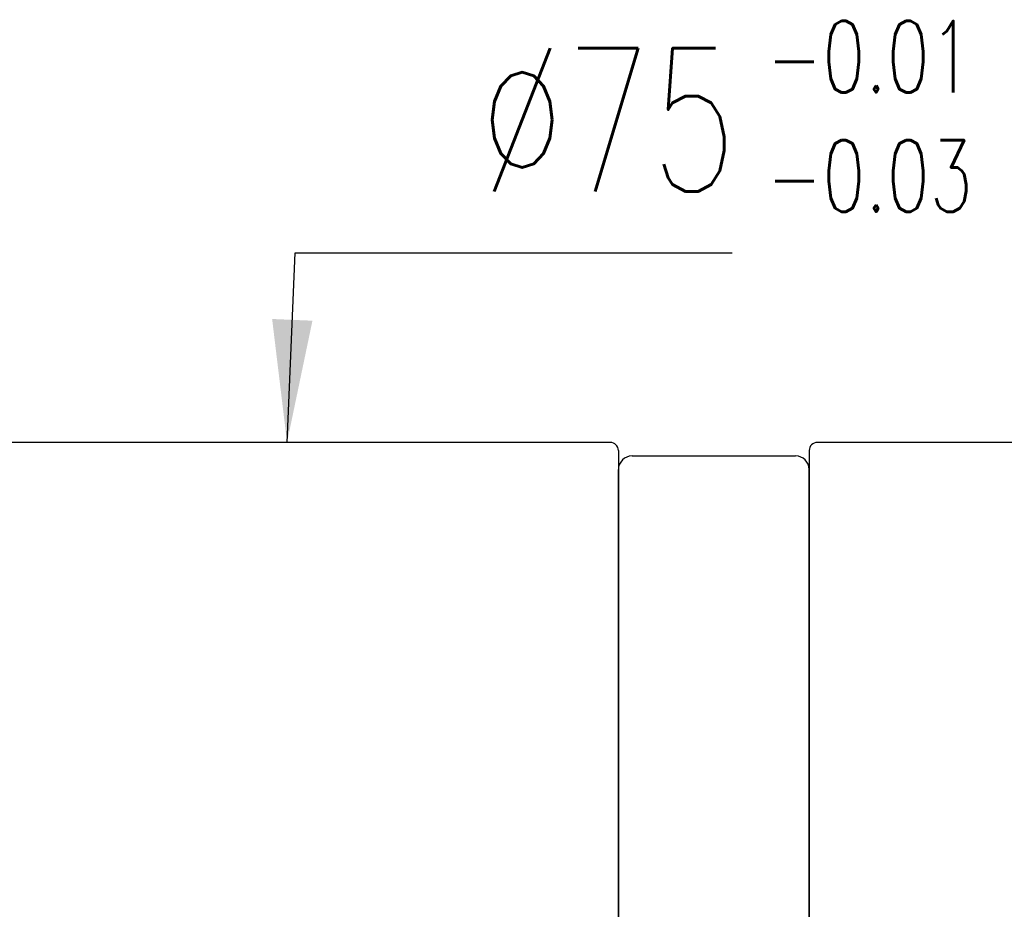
# Model space of a CAD drawing. Header units: inches. Extents: x -436 to 2114, y -375 to 994.
# Tile 48 of 49: x 282 to 319, y 191 to 224. Entities that reach past the tile are written whole.
import ezdxf

# ---------------------------------------------------------------- set-up
doc = ezdxf.new("R2010")
doc.units = ezdxf.units.IN
doc.header["$MEASUREMENT"] = 0
doc.layers.add('DIM', color=4, linetype='Continuous')
doc.styles.add('DIM-7', font='SIMPLEX.shx', dxfattribs={"width": 0.7, "bigfont": 'chineset.shx'})
doc.dimstyles.new('CNS', dxfattribs={"dimscale": 0.8, "dimtxt": 3, "dimasz": 3, "dimexe": 1, "dimexo": 1, "dimgap": 1.5, "dimtad": 1, "dimdsep": 46, "dimtxsty": 'DIM-7', "dimcen": 0.09, "dimclrd": 4, "dimclre": 4, "dimclrt": 4, "dimadec": 0, "dimazin": 2, "dimtfac": 1, "dimtmove": 0, "dimatfit": 3, "dimfxl": 1, "dimtvp": 0.971429, "dimtolj": 1, "dimarcsym": 0})

msp = doc.modelspace()

# ---------------------------------------------------------------- linework, layer by layer
at = {"layer": 'DIM', "color": 7}
for p, q in [((304.068, 208.459), (280.368, 208.459)), ((344.068, 208.459), (311.668, 208.459)), ((304.368, 208.159), (304.368, 170.959)), ((311.368, 208.159), (311.368, 133.759)), ((304.868, 207.959), (310.868, 207.959)), ((304.368, 134.459), (304.368, 207.459)), ((311.368, 134.459), (311.368, 207.459))]:
    msp.add_line(p, q, dxfattribs=at)
for centre, radius, start, end in [((304.068, 208.159), 0.3, 0, 90), ((311.668, 208.159), 0.3, 90, 180), ((304.868, 207.459), 0.5, 90, 180), ((310.868, 207.459), 0.5, 0, 90)]:
    msp.add_arc(centre, radius, start, end, dxfattribs=at)

# ---------------------------------------------------------------- texts
at = {"layer": 'DIM', "color": 7, "insert": (309.799, 223.923), "char_height": 2.625, "width": 13.55469, "attachment_point": 1, "style": 'DIM-7'}
msp.add_mtext('-0.01\\P-0.03', dxfattribs=at)
at = {"layer": 'DIM', "color": 7, "insert": (299.266, 217.668), "char_height": 5.25, "attachment_point": 7, "style": 'DIM-7'}
msp.add_mtext('\\A1;%%C75', dxfattribs=at)

# ---------------------------------------------------------------- leaders
at = {"layer": 'DIM', "color": 7, "annotation_type": 0, "has_hookline": 1, "hookline_direction": 0, "text_width": 9.275}
msp.add_leader([(292.218, 208.459), (292.516, 215.418), (297.016, 215.418)], dimstyle='CNS', override={"dimscale": 1.5, "dimclrd": 7, "dimclre": 7, "dimclrt": 7}, dxfattribs=at)

doc.saveas('drawing.dxf')
